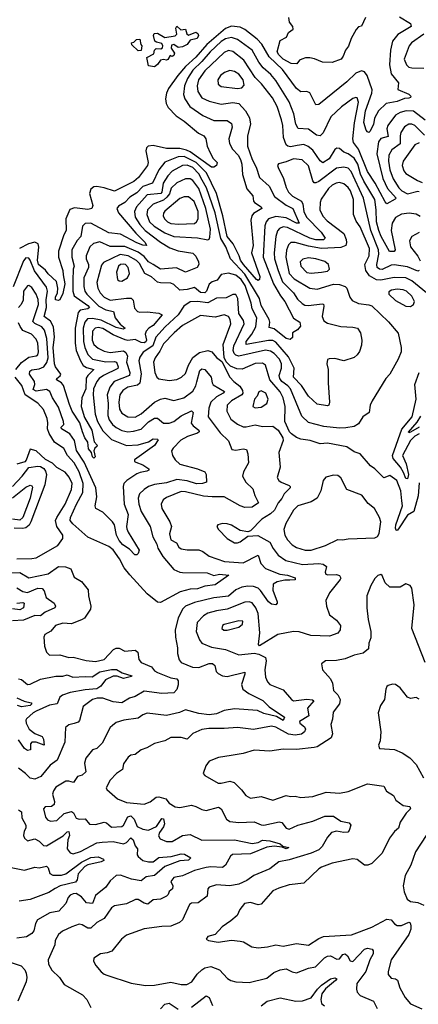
# Model space of a CAD drawing. Extents: x 1843161 to 1959474, y 907081 to 1016326.
# Tile 233 of 256: x 1870593 to 1873288, y 988894 to 995551. Entities that reach past the tile are written whole.
import ezdxf

# ---------------------------------------------------------------- set-up
doc = ezdxf.new("R2010")
doc.units = 0

msp = doc.modelspace()

# ---------------------------------------------------------------- linework, layer by layer
at = {"layer": '0CON20XD'}
for points in [[(1873160.2, 995570.2), (1873235.5, 995525), (1873239.1, 995505), (1873149.6, 995450.4), (1873114.1, 995405.9), (1873100, 995345), (1873094.3, 995245), (1873104.2, 995185), (1873154.5, 995124.5), (1873150, 995080), (1873225, 995047.3), (1873238.4, 995035), (1873235.4, 995025), (1873225, 995021), (1873195, 995017.3), (1873145, 994997.7), (1873070.8, 994985), (1873019.3, 994935), (1872992.8, 994885), (1872986.6, 994843.4), (1872961.4, 994795), (1872955, 994788.6), (1872945, 994791.9), (1872935.5, 994805), (1872921, 994855), (1872931.4, 994935), (1872973.9, 995055), (1872975.9, 995075.9), (1872943.4, 995175), (1872925, 995199.1), (1872905, 995206.3), (1872865, 995189.8), (1872805, 995132.1), (1872615, 994977.1), (1872595, 994975.8), (1872555, 995056.9), (1872535, 995066.7), (1872495, 995064.4), (1872465, 995086.5), (1872369.8, 995215), (1872279.3, 995299.3), (1872231.5, 995385), (1872198.6, 995418.6), (1872116, 995486), (1872085, 995500.5), (1872025, 995508.3), (1871985, 995491.2), (1871857.6, 995382.4), (1871785, 995298), (1871715, 995235.2), (1871661.5, 995175), (1871600.5, 995085), (1871585.8, 995055), (1871579.3, 995015), (1871582.9, 994985), (1871596.4, 994956.4), (1871650.7, 994900.7), (1871705, 994864.1), (1871803.1, 994783.1), (1871838.6, 994765), (1871851.1, 994745), (1871861.4, 994695), (1871881, 994651), (1871902.3, 994612.3), (1871927.9, 994585), (1871923.8, 994565), (1871905, 994553.9), (1871890, 994555), (1871745, 994656.9), (1871720.1, 994670.1), (1871675, 994680.3), (1871585, 994679.3), (1871495, 994699.5), (1871463.1, 994696.9), (1871450.3, 994685), (1871446.7, 994665), (1871461.8, 994585), (1871457.3, 994565), (1871396.5, 994485), (1871365, 994457.6), (1871235, 994391.7), (1871165, 994414.8), (1871115, 994424.3), (1871095, 994420.3), (1871075, 994404.4), (1871065.3, 994375), (1871086.9, 994295), (1871080, 994275), (1871055, 994267.8), (1870965, 994279.1), (1870932.4, 994267.6), (1870905.2, 994205), (1870907.3, 994125), (1870892.4, 994097.6), (1870856.2, 993985), (1870855.3, 993945), (1870885.6, 993855), (1870887.1, 993827.1), (1870898, 993765), (1870885, 993698.8), (1870865, 993658.1), (1870852.5, 993652.5), (1870836, 993656), (1870835.7, 993675), (1870849.2, 993705), (1870852, 993735), (1870841.2, 993781.2), (1870785, 993833.1), (1870767.5, 993857.5), (1870721.4, 993895), (1870713.8, 993925), (1870722.6, 994012.6), (1870718.8, 994035), (1870695, 994045.9), (1870653.3, 994036.7), (1870591, 994005)], [(1872932.5, 995565), (1872905, 995507.5), (1872885, 995502.5), (1872867.5, 995485), (1872833.8, 995425), (1872817, 995373), (1872796.2, 995345), (1872781.2, 995305), (1872766.7, 995285), (1872705, 995262.9), (1872640, 995265), (1872587.3, 995287.3), (1872555, 995294), (1872525, 995293.8), (1872500, 995285), (1872485, 995276.7), (1872466.8, 995253.2), (1872428, 995255), (1872374.4, 995285), (1872345, 995312.9), (1872334.4, 995335), (1872355, 995410), (1872396.4, 995433.6), (1872410, 995465), (1872441.7, 995488.3), (1872440, 995505), (1872417.5, 995535), (1872412.5, 995565)], [(1871505, 995232.5), (1871465, 995240), (1871452.5, 995295), (1871499.3, 995320.7), (1871504, 995346), (1871515, 995357.5), (1871546.7, 995353.3), (1871559.5, 995360.5), (1871562, 995375), (1871555, 995391.2), (1871518.3, 995398.3), (1871507, 995407), (1871497.5, 995445), (1871501.7, 995458.3), (1871525, 995460), (1871575, 995430), (1871645, 995441.2), (1871656.1, 995453.9), (1871650, 995495), (1871655, 995507.5), (1871683.6, 995483.6), (1871715, 995487.5), (1871722.5, 995455), (1871735, 995447.5), (1871783.6, 995466.4), (1871798.8, 995458.8), (1871802.5, 995445), (1871792.5, 995425), (1871745, 995412.5), (1871725, 995382.5), (1871695, 995366.7), (1871665, 995362.5), (1871635, 995382.5), (1871620.7, 995379.3), (1871618.3, 995358.3), (1871640, 995325), (1871635, 995310), (1871625, 995303.3), (1871611.7, 995308.3), (1871595, 995282.5), (1871585, 995277.5), (1871565, 995282.5), (1871545, 995277.5), (1871525, 995247.5), (1871505, 995232.5)], [(1873325, 995452.6), (1873242.9, 995395), (1873227.5, 995375), (1873194, 995285), (1873209.6, 995245), (1873225, 995231.1), (1873245, 995225.3), (1873325, 995224)], [(1873335, 994872.3), (1873255, 994932.7), (1873205.3, 994935.3), (1873166.6, 994923.4), (1873134.2, 994905), (1873082.6, 994835), (1873076.2, 994813.8), (1873085, 994761.5), (1873035, 994746.8), (1873018.4, 994725), (1873008.8, 994645), (1873048.3, 994478.3), (1873080.8, 994410.8), (1873139.1, 994345), (1873132.4, 994337.6), (1873075, 994306.9), (1873065, 994318.6), (1872996.6, 994446.6), (1872945, 994524.2), (1872885.2, 994675.2), (1872851.4, 994721.4), (1872846.6, 994745), (1872857.2, 994852.8), (1872883.8, 994993.8), (1872875, 995022.5), (1872865, 995025.7), (1872845, 995018.9), (1872768.7, 994961.3), (1872698.1, 994895), (1872644.5, 994785.5), (1872625, 994765.4), (1872600.5, 994770.5), (1872545, 994811.8), (1872476, 994815), (1872459.3, 994845), (1872446.8, 994915), (1872416.4, 994995), (1872325, 995140), (1872291.1, 995181.1), (1872238.6, 995225), (1872209.3, 995265), (1872165.8, 995345.8), (1872065, 995418.3), (1872025, 995430.3), (1871985, 995422.3), (1871955, 995404.5), (1871881.6, 995335), (1871825, 995268.1), (1871765, 995209.6), (1871727.2, 995152.8), (1871707.3, 995105), (1871701.2, 995045), (1871709.4, 995015), (1871743.2, 994965), (1871832.4, 994902.4), (1871905, 994868.6), (1871995, 994870.4), (1872025, 994849.2), (1872029.1, 994825), (1872007.3, 994745), (1872011.2, 994715), (1872032.3, 994675), (1872069.5, 994635), (1872085.5, 994605), (1872094.8, 994575), (1872099, 994505), (1872128.1, 994408.1), (1872170.3, 994360.3), (1872173.8, 994325), (1872180, 994315), (1872225.7, 994285), (1872230, 994275), (1872175, 994240.4), (1872163.2, 994225), (1872156.7, 994195), (1872173, 994025), (1872160.4, 993975), (1872216.3, 993815), (1872215, 993794.3), (1872205, 993788.8), (1872195, 993794), (1872106.4, 993895), (1872086.5, 993925), (1872077.6, 993955), (1872037.4, 994035), (1871995, 994085.8), (1871966.2, 994225), (1871925, 994375.3), (1871855.5, 994515), (1871786.6, 994585), (1871705, 994626.3), (1871665.1, 994624.9), (1871575, 994587.3), (1871534.3, 994535.7), (1871491.2, 994445), (1871426.9, 994423.1), (1871385, 994380), (1871338.3, 994351.7), (1871304.5, 994315.5), (1871260.3, 994289.7), (1871251.1, 994275), (1871261.6, 994245), (1871378.3, 994108.3), (1871442.2, 994045), (1871450, 994025), (1871425, 994026.2), (1871385, 994042.3), (1871275, 994100.4), (1871195, 994109.3), (1871075, 994174.8), (1871036, 994174), (1871018.8, 994155), (1871006.2, 994085), (1870981.2, 994058.8), (1870946.1, 993995), (1870945.6, 993945), (1870961.2, 993885), (1870954.4, 993865), (1870952.2, 993787.8), (1870952, 993715), (1870961.6, 993685), (1871055, 993618), (1871065.2, 993605), (1871054.8, 993595.2), (1871003.2, 993586.8), (1870988.4, 993571.6), (1870967.6, 993465), (1870968.2, 993365), (1870975.5, 993315), (1871003.9, 993243.9), (1871023.4, 993213.4), (1871045, 993199.6), (1871094.3, 993185), (1871053.6, 993146.4), (1871043.1, 993126.9), (1871040.5, 993055), (1871013.5, 992995), (1871008.9, 992935), (1871032.4, 992862.4), (1871081.8, 992775), (1871097.8, 992697.8), (1871116.9, 992675), (1871115.8, 992665), (1871102, 992655), (1871093.8, 992635), (1871104.3, 992595), (1871095, 992586.9), (1871084.7, 992595), (1871078, 992625), (1871059.2, 992649.2), (1871054.5, 992695), (1871033.3, 992725), (1871018.5, 992765), (1871000.3, 992825), (1870948.5, 992905), (1870929.1, 992949.1), (1870888.8, 993078.8), (1870875.2, 993095.2), (1870843.1, 993115), (1870844.3, 993125), (1870867.7, 993142.3), (1870870.4, 993155), (1870835.8, 993205), (1870829.2, 993225), (1870819.7, 993335), (1870829.1, 993405), (1870821.4, 993475), (1870802, 993512), (1870759.8, 993545), (1870774.9, 993605.1), (1870772, 993658), (1870781.3, 993715), (1870773.7, 993743.7), (1870693.1, 993853.1), (1870664.7, 993925), (1870655, 993938.2), (1870635, 993941.1), (1870618.8, 993921.2), (1870549.1, 993745)], [(1871395, 995340), (1871351.7, 995381.7), (1871350, 995395), (1871365, 995400), (1871383, 995417), (1871405, 995420), (1871413, 995383), (1871420, 995375), (1871415, 995342.5), (1871395, 995340)], [(1873300.1, 994220.1), (1873275, 994236.1), (1873227, 994243), (1873175, 994236.1), (1873135, 994212.7), (1873112.3, 994175), (1873105.7, 994125), (1873131.2, 993995), (1873125, 993983.8), (1873094.4, 993984.4), (1873036.8, 994085), (1873021.2, 994125), (1873006.8, 994185), (1873004.5, 994265), (1872994.1, 994335), (1872919.6, 994459.6), (1872897.7, 994507.7), (1872879, 994575), (1872855, 994615.2), (1872815, 994644.3), (1872785, 994656), (1872755, 994680.6), (1872736.8, 994683.2), (1872725, 994674.3), (1872685, 994609.4), (1872643.4, 994583.4), (1872625.8, 994595.8), (1872575, 994669.1), (1872544.8, 994694.8), (1872515, 994707.4), (1872469, 994701), (1872425, 994690.8), (1872407.3, 994695), (1872395, 994706), (1872376.9, 994755), (1872372.6, 994835), (1872363.7, 994873.7), (1872333.8, 994965), (1872302.8, 995022.8), (1872227.7, 995117.7), (1872185, 995159.4), (1872108.6, 995278.6), (1872035, 995335.3), (1872005, 995341.9), (1871975, 995330), (1871845.2, 995205), (1871802.1, 995145), (1871793, 995105), (1871798.6, 995065), (1871823.8, 995023.8), (1871875, 995001.1), (1871955, 994980.9), (1872035, 994991.3), (1872075, 994984.7), (1872119.4, 994935), (1872146.8, 994886.8), (1872154.7, 994845), (1872133.1, 994765), (1872133.2, 994695), (1872165.8, 994605), (1872191.8, 994555), (1872213.9, 994483.9), (1872279.2, 994425), (1872316.7, 994355), (1872395, 994297.3), (1872439.1, 994275), (1872482, 994175), (1872465, 994175.4), (1872395, 994212.3), (1872325, 994220.5), (1872275.2, 994204.8), (1872260.3, 994185), (1872251.5, 994158.5), (1872238.7, 993945), (1872310, 993765), (1872356, 993685), (1872385.8, 993645), (1872443.7, 993533.7), (1872487, 993507), (1872490.9, 993479.1), (1872471.2, 993455), (1872438.8, 993435), (1872437.5, 993402.5), (1872422.2, 993387.8), (1872395, 993395.4), (1872315, 993460), (1872280.7, 993470.7), (1872284.7, 993505), (1872280, 993525), (1872225, 993618.5), (1872215.1, 993665), (1872115, 993830.8), (1872018, 993935), (1871988.1, 994015), (1871952.3, 994072.3), (1871915, 994245.5), (1871856.7, 994415), (1871827.2, 994467.2), (1871805, 994509.2), (1871765, 994550.7), (1871725, 994568), (1871695, 994566.3), (1871625, 994526), (1871595, 994495.9), (1871562.9, 994445), (1871554, 994386), (1871546.6, 994375), (1871455, 994366), (1871382.6, 994285), (1871369.6, 994255), (1871373.2, 994215), (1871405.3, 994165.3), (1871441.7, 994125), (1871545, 994048), (1871609, 994009), (1871665, 993988), (1871765, 993972.3), (1871785, 993951.9), (1871802.9, 993915), (1871804.4, 993895), (1871793.7, 993876.3), (1871715, 993844.6), (1871654.4, 993874.4), (1871545, 993863.9), (1871496.9, 993896.9), (1871465, 993914.4), (1871435, 993949.5), (1871395, 993979.6), (1871305, 994017.6), (1871205, 994017.4), (1871135, 994050.3), (1871092.6, 994037.4), (1871066.8, 994015), (1871043.1, 993955), (1871043.7, 993935), (1871059.1, 993895), (1871058.5, 993875), (1871026.1, 993805), (1871026.5, 993746.5), (1871034.8, 993715), (1871046.8, 993695), (1871128, 993615), (1871175, 993588.4), (1871227.7, 993577.7), (1871239.7, 993535), (1871272.3, 993492.3), (1871307.5, 993465), (1871292.2, 993457.8), (1871245, 993469), (1871145, 993519.8), (1871085, 993531.2), (1871052.2, 993527.8), (1871032.9, 993507.1), (1871022, 993465), (1871024.3, 993375), (1871032.8, 993335), (1871055, 993287.2), (1871085, 993256.2), (1871175, 993238.8), (1871235, 993240.7), (1871246.8, 993235), (1871259.8, 993205), (1871256.8, 993193.2), (1871158.9, 993145), (1871131.6, 993125), (1871114.7, 993105), (1871092.9, 993055), (1871089.5, 993015), (1871103.5, 992885), (1871119.8, 992835), (1871155, 992771.8), (1871213.4, 992713.4), (1871315, 992671.2), (1871393.4, 992676.6), (1871465, 992696), (1871495, 992716.5), (1871525.3, 992715.3), (1871529.7, 992709.7), (1871505, 992671.6), (1871370.5, 992575), (1871370, 992565), (1871378.7, 992558.7), (1871425, 992541.2), (1871466.2, 992515), (1871466.7, 992505), (1871452.3, 992497.7), (1871408.7, 992488.7), (1871385, 992480.7), (1871317.8, 992435), (1871298.2, 992415), (1871292.3, 992395), (1871299.3, 992275), (1871326, 992205), (1871315.3, 992125.3), (1871318.4, 992108.4), (1871325.7, 992085), (1871401.8, 991965), (1871395, 991941.6), (1871385, 991932.6), (1871372.3, 991932.3), (1871335, 991971.6), (1871290.3, 992000.3), (1871265, 992030), (1871248.9, 992065), (1871233.7, 992135), (1871220.3, 992155), (1871155, 992220.9), (1871107.2, 992247.2), (1871103.5, 992265), (1871113.9, 992326.1), (1871107.8, 992385), (1871030.1, 992560.1), (1870977.4, 992637.4), (1870963, 992705), (1870932, 992752)], [(1872065, 995086.2), (1872095, 995090.5), (1872111.8, 995108.2), (1872105.2, 995145), (1872075, 995184), (1872045, 995202), (1872015, 995206.8), (1871978.6, 995195), (1871951.8, 995175), (1871933.6, 995145), (1871935, 995116.2), (1871955, 995100), (1872065, 995086.2)], [(1873331.2, 994771.2), (1873265, 994836.8), (1873245, 994845.3), (1873225, 994844.7), (1873195, 994826.2), (1873171.1, 994788.9), (1873164.8, 994765.2), (1873165, 994711.5), (1873109.8, 994670.2), (1873090, 994635), (1873086, 994594), (1873096.6, 994535), (1873119.6, 994475), (1873157.3, 994415), (1873176, 994395), (1873215, 994373.1), (1873285, 994391.9), (1873295, 994389.7)], [(1873295, 994719.1), (1873265.7, 994704.3), (1873186.9, 994595), (1873180.3, 994565), (1873189.9, 994529.9), (1873205, 994512.2), (1873284.1, 994464.1), (1873315, 994450.7)], [(1873294.6, 993855.4), (1873285, 993851.8), (1873215, 993880.6), (1873125, 993894.8), (1873105, 993892.3), (1873045, 993862.7), (1873025, 993863.8), (1873010.3, 993875), (1873007.1, 993895), (1873021.1, 993965), (1873018.6, 993995), (1872966.4, 994125), (1872917.1, 994345), (1872835, 994523.8), (1872815, 994547.1), (1872785, 994554.7), (1872735, 994546.2), (1872615, 994457.4), (1872595, 994448.4), (1872585, 994448.9), (1872575, 994460.6), (1872545, 994562.5), (1872504.1, 994604.1), (1872445, 994611.2), (1872395, 994590), (1872342.9, 994577.1), (1872336.2, 994565), (1872341.1, 994551.1), (1872378, 994478), (1872395, 994415.8), (1872410.3, 994385), (1872438.1, 994358.1), (1872497.9, 994325), (1872507.9, 994305), (1872514.8, 994255), (1872533.1, 994215), (1872630.7, 994115), (1872658.5, 994075), (1872646.7, 994063.3), (1872595, 994062.9), (1872554, 994074), (1872405, 994146.7), (1872375, 994150), (1872349.9, 994140.1), (1872336.2, 994123.8), (1872324.2, 994085.8), (1872313.3, 993975), (1872316, 993935), (1872340.5, 993855), (1872369.7, 993779.7), (1872445, 993705.3), (1872472.4, 993662.4), (1872502.3, 993632.3), (1872522, 993622), (1872545, 993619.3), (1872639.4, 993630.6), (1872646.7, 993626.7), (1872649.6, 993615), (1872638.2, 993545), (1872649.4, 993515), (1872675, 993499.6), (1872765, 993477.7), (1872845, 993473.1), (1872876.7, 993465), (1872898.6, 993435), (1872905.8, 993385), (1872905, 993350), (1872891.7, 993308.3), (1872876.2, 993285), (1872855, 993268), (1872785, 993244.5), (1872725, 993259.6), (1872685, 993259.2), (1872675, 993253.3), (1872670.4, 993225), (1872680, 993185), (1872679.1, 993095), (1872688.1, 992965), (1872683.8, 992945), (1872675, 992940.6), (1872605, 992950.5), (1872546.4, 993005), (1872498.3, 993078.3), (1872444.7, 993135), (1872449.8, 993195), (1872410.5, 993270.5), (1872325, 993371.7), (1872305, 993382), (1872275, 993381.8), (1872123.9, 993355), (1872125.3, 993375), (1872164, 993426), (1872191, 993475), (1872196, 993535), (1872165, 993595.6), (1872159.5, 993635), (1872117.2, 993755), (1872089.7, 993795), (1872055, 993824.8), (1872005, 993837.3), (1871955, 993828.2), (1871929.1, 993790.9), (1871895, 993778.1), (1871875, 993762.5), (1871856.7, 993715), (1871844.3, 993705), (1871815, 993706.1), (1871775, 993739.7), (1871725, 993725.8), (1871675, 993722.6), (1871635, 993759.6), (1871615, 993770.4), (1871545, 993771.2), (1871525, 993776.8), (1871485, 993813.5), (1871440.3, 993835), (1871403, 993903), (1871384, 993924), (1871326.9, 993955), (1871273.1, 993963.1), (1871161, 993909), (1871147.5, 993892.5), (1871115.7, 993775), (1871121.2, 993735), (1871136.8, 993705), (1871165, 993674.7), (1871205, 993655.3), (1871315, 993669.3), (1871348, 993668), (1871360.4, 993655), (1871370.5, 993600.5), (1871388.8, 993578.8), (1871405, 993572.7), (1871455, 993576.5), (1871535, 993566.2), (1871557.7, 993555), (1871496, 993484), (1871465.5, 993464.5), (1871448.1, 993445), (1871441.1, 993425), (1871451.2, 993385), (1871447, 993373), (1871435, 993367.2), (1871415, 993369.5), (1871375, 993389.2), (1871325, 993382.3), (1871306.5, 993386.5), (1871225, 993419.7), (1871155, 993463.5), (1871125, 993468.9), (1871104.5, 993465), (1871085, 993444.2), (1871083.3, 993385), (1871094.9, 993354.9), (1871125, 993329.8), (1871165, 993309.6), (1871205, 993300.2), (1871295, 993311.2), (1871310.7, 993300.7), (1871321.6, 993275), (1871315.6, 993235), (1871338.8, 993165), (1871335.3, 993145), (1871232, 993105), (1871203.6, 993066.4), (1871184.5, 993015.5), (1871190.5, 992955), (1871189.2, 992875), (1871198.6, 992845), (1871221.6, 992815), (1871245, 992794.7), (1871285, 992773.3), (1871324.7, 992765.3), (1871362.1, 992767.9), (1871415, 992783.6), (1871465, 992833.2), (1871505, 992857.7), (1871525, 992857.8), (1871565, 992823.9), (1871603.3, 992823.3), (1871635, 992835.3), (1871685, 992871.8), (1871755.6, 992905.6), (1871766.2, 992895), (1871753.6, 992823.6), (1871766.6, 992805), (1871803.5, 992775), (1871806.7, 992765), (1871795.6, 992754.4), (1871727.3, 992732.7), (1871682.6, 992707.4), (1871630.4, 992655), (1871620, 992635), (1871626.9, 992605), (1871645.3, 992575), (1871675, 992546.2), (1871795.3, 992515.3), (1871846, 992495), (1871853.1, 992475), (1871855.8, 992425), (1871830, 992415), (1871787.9, 992412.1), (1871725, 992432.8), (1871655, 992442), (1871585, 992420), (1871505, 992408.9), (1871465, 992395.8), (1871434.4, 992375.6), (1871404.4, 992345), (1871394.7, 992315), (1871397.9, 992275), (1871413.6, 992225), (1871475.4, 992125), (1871493.8, 992055), (1871520.3, 992005), (1871527.9, 991977.9), (1871561.3, 991921.3), (1871635, 991834), (1871675, 991815.9), (1871693.7, 991813.7), (1871862, 991812), (1871905, 991793.2), (1871945, 991801.2), (1872006.7, 991795), (1871915, 991729.6), (1871845, 991720), (1871795, 991701.8), (1871745, 991700.7), (1871678.2, 991681.8), (1871545, 991610.8), (1871525, 991612.5), (1871455, 991669.5), (1871337.2, 991797.2), (1871298.9, 991845), (1871269.2, 991905), (1871225, 991966.4), (1871195, 991988.9), (1871055, 992051.9), (1870952.2, 992142.2), (1870935.3, 992165)], [(1871865, 994062.2), (1871875, 994067.5), (1871879.8, 994080.2), (1871883.4, 994135), (1871851.3, 994275), (1871805, 994410.3), (1871765, 994464), (1871745, 994476), (1871715, 994475.9), (1871655, 994447.6), (1871617.1, 994412.9), (1871606.2, 994373.8), (1871589.3, 994350.7), (1871565, 994331.7), (1871495.4, 994304.6), (1871457.7, 994265), (1871451.9, 994235), (1871471.2, 994185), (1871501.8, 994155), (1871575, 994109), (1871635, 994086), (1871795, 994075.2), (1871865, 994062.2)], [(1873345, 993704.1), (1873245.6, 993785.6), (1873205, 993806), (1873125, 993808.9), (1873035, 993789.1), (1873005, 993792.6), (1872959.4, 993819.4), (1872932.8, 993855), (1872926.5, 993895), (1872956, 993955), (1872957.8, 994005), (1872895, 994150), (1872869.3, 994189.3), (1872850.4, 994235), (1872851, 994335), (1872830.2, 994395), (1872815, 994417.6), (1872785, 994440.3), (1872755, 994449.7), (1872733, 994447), (1872706.6, 994433.4), (1872681.1, 994408.9), (1872631.7, 994338.3), (1872624.2, 994315), (1872623.5, 994265), (1872642.5, 994222.5), (1872671.3, 994191.3), (1872784, 994105), (1872800.5, 994065), (1872803.5, 994045), (1872798.2, 994025), (1872765, 994010), (1872635, 994003.3), (1872545, 994019), (1872455, 994045.7), (1872426.4, 994043.6), (1872410.6, 994029.4), (1872397, 993993), (1872391.7, 993945), (1872415, 993834.6), (1872448.3, 993798.3), (1872554.2, 993735), (1872605, 993730.2), (1872715, 993762.6), (1872755, 993761.4), (1872795, 993746.7), (1872805.3, 993735), (1872826.1, 993675), (1872842.3, 993652.3), (1872885, 993632.2), (1872953.6, 993623.6), (1872975, 993615.4), (1873087.4, 993507.4), (1873151.5, 993431.5), (1873173.3, 993335), (1873171.9, 993305), (1873153.1, 993255), (1873095.7, 993155), (1873070, 993125), (1872976, 992975), (1872964, 992945), (1872955.8, 992895), (1872912.5, 992865), (1872885, 992817.5), (1872855, 992800), (1872798, 992792), (1872755, 992789.2), (1872650.7, 992800.7), (1872545, 992828.3), (1872500.3, 992870.3), (1872423.6, 993055), (1872406.3, 993075), (1872364.8, 993105), (1872351.1, 993125), (1872348, 993145), (1872363.9, 993195), (1872363.3, 993225), (1872349.8, 993255), (1872315, 993295.2), (1872289.6, 993309.6), (1872255, 993315.8), (1872075, 993275.6), (1872055, 993283), (1872044.5, 993294.5), (1872037, 993315), (1872041.3, 993345), (1872110.7, 993495), (1872107.3, 993517.3), (1872075.2, 993565), (1872069.2, 993665), (1872055, 993694.2), (1872035, 993692.9), (1871989.2, 993670.8), (1871925, 993667.2), (1871865, 993636), (1871795.8, 993645.8), (1871745, 993642.9), (1871703.3, 993615), (1871664.7, 993555), (1871577.3, 993475), (1871514.7, 993405.3), (1871493, 993345), (1871427.9, 993302.1), (1871405, 993268.5), (1871398.9, 993245), (1871414.1, 993155.9), (1871405.7, 993094.3), (1871390.4, 993079.6), (1871324.5, 993065.5), (1871290.7, 993045), (1871270, 993015), (1871262.8, 992965), (1871268.1, 992918.1), (1871285, 992891.8), (1871325, 992866.7), (1871375, 992864.7), (1871415, 992886.5), (1871504.6, 992965.4), (1871544.3, 992985.7), (1871575, 992992), (1871635, 992976.2), (1871702.9, 992995), (1871765, 993039.7), (1871784.8, 993075), (1871791.9, 993101.9)], [(1871667.9, 994167.9), (1871775, 994173.6), (1871789.7, 994185), (1871800.2, 994205), (1871800.3, 994255), (1871772.3, 994322.3), (1871735, 994353.3), (1871705, 994354.6), (1871675, 994341.8), (1871574.2, 994255.8), (1871565, 994242), (1871562.8, 994225), (1871572.3, 994205), (1871591.8, 994185), (1871615, 994173.2), (1871667.9, 994167.9)], [(1873295, 994113.1), (1873244.2, 994085.8), (1873228.9, 994055), (1873235.2, 994015), (1873285, 993953.3), (1873301, 993921)], [(1872565, 993837.5), (1872635, 993844.6), (1872675, 993851.8), (1872688.5, 993865), (1872680.8, 993895), (1872656.1, 993916.1), (1872596, 993935), (1872545, 993941.6), (1872508.2, 993931.8), (1872490.8, 993915), (1872494.6, 993885), (1872535, 993842.5), (1872565, 993837.5)], [(1871285, 993783.5), (1871322.5, 993805), (1871336.1, 993835), (1871326.8, 993875), (1871308.2, 993895), (1871295, 993899.3), (1871275, 993896.8), (1871261.8, 993885), (1871247.9, 993845), (1871254.6, 993794.6), (1871265, 993785.7), (1871285, 993783.5)], [(1870932, 992752), (1870876.1, 992785), (1870873.9, 992795), (1870890.8, 992815), (1870890.2, 992835), (1870855, 992932.2), (1870815.3, 992995), (1870797.4, 993037.4), (1870775, 993051.8), (1870705, 993039.8), (1870685, 993050.8), (1870695.2, 993085), (1870694.4, 993104.4), (1870660.3, 993155), (1870662, 993175), (1870675, 993182.8), (1870725, 993189.5), (1870755.8, 993204.2), (1870777.1, 993232.9), (1870785.6, 993265), (1870776.9, 993395), (1870760.9, 993450.9), (1870743.4, 993475), (1870695, 993496.1), (1870681.1, 993511.1), (1870721.5, 993625), (1870719.1, 993659.1), (1870705.3, 993695), (1870675, 993740.9), (1870655, 993752.9), (1870645, 993750.9), (1870619.7, 993715), (1870616.3, 993655), (1870602.5, 993625), (1870584.7, 993605)], [(1873235, 993612.9), (1873256.9, 993625), (1873263.8, 993645), (1873245, 993680.9), (1873209.5, 993715), (1873185, 993725.2), (1873145, 993728.8), (1873107.6, 993722.4), (1873088.8, 993711.2), (1873089.1, 993695), (1873135, 993652.7), (1873205, 993613.2), (1873235, 993612.9)], [(1873295, 992420), (1873288.3, 992331.7), (1873257.7, 992225), (1873215, 992200.9), (1873155, 992109.1), (1873145, 992096.4), (1873138.9, 992098.9), (1873133.9, 992113.9), (1873136.7, 992135), (1873182.2, 992265), (1873176.9, 992296.9), (1873169.6, 992365), (1873143.5, 992435), (1873095, 992470), (1873055, 992454.2), (1872995.3, 992515.3), (1872965, 992535.7), (1872895, 992615.6), (1872855, 992629.6), (1872805, 992662.3), (1872675, 992688.2), (1872625, 992683.3), (1872556.9, 992706.9), (1872493.9, 992713.9), (1872465.5, 992725.5), (1872430.6, 992750.6), (1872418.1, 992765), (1872386.8, 992835), (1872388.9, 992935), (1872374, 992995), (1872354.3, 993035), (1872284.8, 993115), (1872254.5, 993215), (1872235, 993229.1), (1872185, 993226.2), (1872097.9, 993187.9), (1872061.1, 993191.1), (1872019.5, 993209.5), (1871988.8, 993238.8), (1871976, 993266), (1871969.7, 993355), (1872020, 993495), (1872016.6, 993525), (1872005, 993543.8), (1871975, 993555.3), (1871915, 993540.8), (1871815, 993550.4), (1871695, 993482.5), (1871637.3, 993435), (1871565, 993359.2), (1871540.9, 993309.1), (1871508.4, 993265), (1871499.1, 993235), (1871507.3, 993165), (1871521.1, 993135), (1871535, 993123.1), (1871605, 993111.2), (1871655, 993118.7), (1871686.6, 993133.4), (1871715, 993158.1), (1871735.4, 993214.6), (1871763.4, 993266.6), (1871808.3, 993301.7), (1871865, 993314.8), (1871892.7, 993305), (1871925, 993266), (1871960.6, 993240.6), (1872013.5, 993135), (1872040.4, 993105), (1872082.2, 993072.2), (1872100.5, 993045), (1872102.8, 993025), (1872096.4, 993013.6), (1872025.4, 992975), (1871996.8, 992945), (1871994.6, 992905), (1872020.6, 992850.6), (1872065, 992815.4), (1872105, 992799.3), (1872125, 992798.7), (1872185, 992812.9), (1872235, 992801.4), (1872305, 992801.8), (1872341.5, 992775), (1872373.3, 992725), (1872374.4, 992705), (1872346.5, 992625), (1872355.5, 992525), (1872334.2, 992455), (1872345.6, 992435.6), (1872361.2, 992425), (1872415, 992402.5), (1872422.5, 992395), (1872422.2, 992385), (1872382.6, 992345), (1872366.4, 992313.6), (1872341.2, 992285), (1872315.7, 992234.3), (1872289.6, 992210.4), (1872230.5, 992175), (1872155, 992096.2), (1872135, 992088), (1872085, 992097.8), (1872025, 992133.3), (1871995, 992143.1), (1871965, 992144.3), (1871932.5, 992135), (1871926.7, 992125), (1871938, 992105), (1871995, 992043.1), (1872045, 992014.5), (1872065, 992013.3), (1872085, 992021.4), (1872135, 992058.8), (1872203.2, 992063.2), (1872285, 992018.2), (1872306.2, 991975), (1872340.3, 991930.3), (1872392.9, 991895), (1872505, 991866.7), (1872615, 991875.2), (1872645, 991870.6), (1872667.8, 991855), (1872658.1, 991815), (1872663.1, 991803.1), (1872676.5, 991796.5), (1872735, 991800), (1872755, 991792.2), (1872763.8, 991775), (1872760.9, 991765), (1872687.1, 991675), (1872663.3, 991625), (1872667.8, 991585), (1872687.2, 991527.2), (1872735, 991491.4), (1872762.5, 991455), (1872760.8, 991425), (1872745, 991404), (1872687.3, 991382.7), (1872562.6, 991387.4), (1872481.9, 991411.9), (1872445, 991414.1), (1872338.8, 991395), (1872215, 991317.5), (1872207, 991327), (1872216.9, 991405), (1872206.5, 991536.5), (1872190.2, 991575), (1872165, 991608), (1872145, 991615.3), (1872115, 991611.8), (1871995.7, 991565), (1871925, 991554.8), (1871865, 991537.7), (1871835, 991520), (1871794.1, 991475), (1871787.6, 991415), (1871808.3, 991358.3), (1871825, 991335.5), (1871889.1, 991309.1), (1871985, 991293.6), (1872075, 991257.1), (1872177.7, 991267.7), (1872210.9, 991260.9), (1872255, 991238.8), (1872260, 991215), (1872250.5, 991155), (1872256.2, 991105), (1872268.2, 991075), (1872285, 991056.5), (1872375, 991019.4), (1872430, 990955), (1872445, 990946.4), (1872535, 990956.1), (1872573, 990953), (1872582.5, 990945), (1872540, 990895), (1872549.1, 990845), (1872485.6, 990805), (1872488.1, 990795), (1872518.9, 990768.9), (1872525.4, 990755), (1872519.6, 990735), (1872498.7, 990721.3), (1872455, 990712.9), (1872410.2, 990720.2), (1872325, 990766.8), (1872295, 990774.7), (1872175, 990752.7), (1872065, 990764.7), (1871975, 990757.9), (1871871.7, 990758.3), (1871825, 990752.3), (1871765, 990725.4), (1871725, 990686.7), (1871685, 990696.9), (1871615, 990698.1), (1871575, 990674.4), (1871505, 990658.1), (1871452.3, 990627.7), (1871415, 990614.4), (1871375, 990583.6), (1871345, 990578.1), (1871325.8, 990565), (1871295, 990520), (1871289.5, 990480.5), (1871248, 990455), (1871205, 990408.8), (1871177, 990357), (1871183.3, 990345), (1871253.8, 990283.8), (1871315, 990257.1), (1871435, 990246.9), (1871475, 990263.1), (1871515, 990294.5), (1871534.5, 990295.5), (1871582.3, 990282.3), (1871605, 990254.3), (1871645, 990228.9), (1871675, 990224.5), (1871755, 990239.4), (1871785, 990231.9), (1871825, 990210), (1871855, 990204.6)], [(1870567.4, 993185), (1870605, 993233.1), (1870655, 993268.4), (1870705, 993278), (1870715, 993285.6), (1870720.2, 993305), (1870716.3, 993365), (1870705, 993390.8), (1870672.3, 993425), (1870615, 993448.9), (1870596.8, 993476.8), (1870585, 993500.6)], [(1871791.9, 993101.9), (1871810.5, 993179.5), (1871825, 993189.6), (1871845, 993186.9), (1871886.9, 993135), (1871894.3, 993095), (1871902.5, 993082.5), (1871977.4, 993037.4), (1871969.6, 993025), (1871925, 993000.6), (1871886.8, 992965), (1871871.8, 992925), (1871867.9, 992865), (1871948.6, 992758.6), (1872005, 992704.2), (1872026.7, 992645), (1872055, 992639.5), (1872105, 992650), (1872126, 992645), (1872135.7, 992615), (1872140, 992555), (1872106.5, 992495), (1872100.9, 992465), (1872121.5, 992425), (1872169.9, 992379.9), (1872183.6, 992335), (1872208.6, 992285), (1872165, 992255.4), (1872115, 992253.8), (1872085, 992263.2), (1871975.8, 992325), (1871895.3, 992325.3), (1871835, 992330), (1871715, 992358.8), (1871685, 992360.5), (1871585, 992319.7), (1871563.6, 992305), (1871549.6, 992275), (1871554.1, 992245), (1871609.2, 992155), (1871620.4, 992125), (1871607.3, 992075), (1871614.7, 992034.7), (1871653, 992013), (1871670, 991985), (1871685, 991973.8), (1871725, 991966.8), (1871805, 991967.1), (1871832.5, 991955), (1871874.3, 991924.3), (1871977.8, 991887.8), (1872105, 991878.2), (1872205, 991930), (1872223.3, 991875), (1872255, 991841.1), (1872352.8, 991802.8), (1872405, 991794.8), (1872455, 991776.6), (1872456.8, 991763.2), (1872420.7, 991760.7), (1872385, 991761), (1872335, 991750.8), (1872307.8, 991735), (1872305.7, 991695), (1872334.4, 991615), (1872334.2, 991605), (1872324.4, 991595.6), (1872295, 991600), (1872275, 991615.6), (1872222, 991692), (1872205, 991707.6), (1872175, 991718.9), (1872135, 991720.2), (1872095, 991713.8), (1872055, 991696.9), (1872005, 991653.9), (1871905, 991642.5), (1871775, 991610.5), (1871715, 991586), (1871693.8, 991565), (1871663.8, 991505), (1871644.5, 991425), (1871647.5, 991375), (1871661.4, 991305), (1871661.1, 991265), (1871671.7, 991221.7), (1871685, 991204), (1871762.6, 991172.6), (1871805, 991170.7), (1871875, 991197.7), (1871898, 991198), (1871913.8, 991185), (1871922.2, 991145), (1871935, 991129.6), (1871964.3, 991115), (1871995, 991110.2), (1872115, 991138.9), (1872115.7, 991125), (1872094.1, 991055), (1872101.9, 991025), (1872142.2, 990995), (1872238.2, 990948.2), (1872279.2, 990905), (1872384.4, 990835), (1872375, 990812.3), (1872329.6, 990839.6), (1872245, 990860.9), (1872200.2, 990880.2), (1872045, 990891.8), (1871975, 990880.4), (1871925, 990857.9), (1871875, 990850.9), (1871805, 990859.6), (1871715, 990884.6), (1871673.3, 990866.7), (1871585, 990845.7), (1871455, 990861.2), (1871425, 990850.4), (1871395, 990828.2), (1871296.7, 990815), (1871245, 990798.6), (1871220.3, 990779.7), (1871205.6, 990764.4), (1871151.2, 990658.8), (1871115.8, 990624.2), (1871085, 990614.3), (1871041.5, 990558.5), (1871030.9, 990525), (1871040.8, 990465), (1871015, 990442), (1870985, 990433.5), (1870956.1, 990393.9), (1870925, 990403.2), (1870905, 990401.5), (1870838.8, 990361.2), (1870822.4, 990337.6), (1870816.2, 990315), (1870829.1, 990265), (1870825.8, 990244.2), (1870808.2, 990231.8), (1870765, 990229.3), (1870753.6, 990216.4), (1870768, 990158), (1870781.7, 990141.7), (1870801.8, 990131.8), (1870845, 990135.4), (1870895, 990183.4), (1870942.8, 990197.2), (1870957.5, 990187.5), (1870975, 990152.1), (1870995, 990145.4), (1871035, 990146.9), (1871065, 990112.2), (1871105, 990109.3), (1871165, 990125.3), (1871180.6, 990120.6), (1871196.3, 990106.3), (1871215, 990091.8), (1871285, 990096.3), (1871296, 990105), (1871325, 990161.9), (1871345, 990168.7), (1871368.4, 990145), (1871386.8, 990095), (1871425, 990077.8), (1871465, 990071.6), (1871519.1, 990095), (1871555, 990150.4), (1871565, 990147.1), (1871573.5, 990115), (1871565.9, 990094.1), (1871537.7, 990055), (1871531.9, 990031.9), (1871543.3, 990013.3), (1871585, 989994.5), (1871625, 989994.5), (1871695, 990034.6), (1871745, 990041.5), (1871825, 990004.3), (1872045, 990005.9), (1872165, 989982), (1872205, 989987), (1872235, 990002.4), (1872285, 990000), (1872355, 989978.1), (1872372.9, 989962.9), (1872412.5, 989955), (1872394.9, 989944.9), (1872367.1, 989957.1), (1872315, 989963.7), (1872265, 989955.5), (1872155, 989911), (1872032.6, 989907.4), (1872018.5, 989895), (1871984.7, 989835.3), (1871965, 989819.6), (1871885, 989823.8), (1871855, 989819.1), (1871775, 989799.2), (1871695, 989761.4), (1871635, 989752), (1871615.2, 989725), (1871627.8, 989695), (1871626.9, 989675), (1871603.8, 989656.2), (1871596.9, 989635), (1871586, 989624), (1871544.6, 989605.4), (1871495, 989599.5), (1871459.3, 989570.7), (1871435, 989576.4), (1871395, 989601.5), (1871376.6, 989603.4), (1871315, 989572.9), (1871235, 989558.8), (1871214.5, 989545), (1871165, 989474.6), (1871114.2, 989445.8), (1871075, 989408.1), (1871055, 989409.5), (1871015, 989432.1), (1870995, 989436.2), (1870945, 989418.5), (1870882.4, 989387.6), (1870855.6, 989365), (1870832.5, 989325), (1870831.5, 989295), (1870786.7, 989195), (1870787.5, 989165), (1870810, 989125), (1870862.9, 989075), (1870895, 989027.5), (1871017.4, 988957.4), (1871047.8, 988925), (1871075, 988872)], [(1870935.3, 992165), (1870937.5, 992185), (1870976.7, 992275), (1871020.7, 992355), (1871023.4, 992415), (1870996.3, 992495), (1870962, 992555), (1870916.8, 992605), (1870891.8, 992651.8), (1870829.2, 992695), (1870793.3, 992753.3), (1870781.6, 992785), (1870784, 992825), (1870778.4, 992855), (1870753.4, 992915), (1870715, 992958.7), (1870630.6, 993015), (1870608.7, 993078.7), (1870563.5, 993135)], [(1873295, 992751.8), (1873265, 992734.2), (1873235.8, 992705), (1873182.6, 992605), (1873207.5, 992547.5), (1873223.3, 992475), (1873215, 992446.1), (1873205, 992448.9), (1873188.8, 992488.8), (1873167.4, 992525), (1873118.6, 992585), (1873113.8, 992605), (1873177.3, 992782.7), (1873246.6, 992865), (1873273.9, 992985), (1873264.4, 993085), (1873294.2, 993165.8)], [(1872185, 992927.5), (1872225, 992931.8), (1872265, 992957.1), (1872273.8, 992985), (1872257.3, 993025), (1872225, 993041.5), (1872210.6, 993035), (1872199.1, 993005), (1872180.9, 992985), (1872170, 992935), (1872185, 992927.5)], [(1873293.2, 992795), (1873235, 992761.5), (1873225, 992758), (1873222.7, 992762.7), (1873280.1, 992829.9), (1873305, 992869.7)], [(1870574.7, 991905.3), (1870675, 991906.9), (1870705, 991913.5), (1870851.1, 991995), (1870885.7, 992044.3), (1870885.7, 992065), (1870844.8, 992125), (1870835.9, 992165), (1870843.7, 992186.3), (1870901.6, 992275), (1870943.6, 992375), (1870947.6, 992415), (1870928.2, 992458.2), (1870900.8, 992490.8), (1870843.8, 992523.8), (1870815, 992552.2), (1870767.2, 992577.2), (1870705, 992636), (1870665, 992646.7), (1870637.9, 992572.1), (1870628.1, 992561.9), (1870574.7, 992545.3)], [(1870545, 992395.2), (1870609.6, 992465), (1870655, 992523.8), (1870715, 992533.3), (1870735, 992530.6), (1870756.6, 992516.6), (1870768.9, 992498.9), (1870774.3, 992475), (1870763.2, 992405), (1870668, 992155), (1870657, 992133), (1870635, 992115.2), (1870615, 992110.4), (1870555, 992113.4)], [(1872565, 991963.9), (1872662, 991995), (1872745, 992037.1), (1872775, 992033.1), (1872815, 992040.5), (1872995, 992048.6), (1873012.7, 992057.3), (1873023.4, 992076.6), (1873035.3, 992155), (1873026, 992186), (1872992.9, 992245), (1872949.5, 992279.5), (1872906.1, 992336.1), (1872805, 992375.6), (1872765, 992454), (1872745, 992469.4), (1872715, 992471.9), (1872662.6, 992457.4), (1872645.7, 992435), (1872630, 992365), (1872604.2, 992315), (1872565, 992291.8), (1872475, 992264.6), (1872443.9, 992235), (1872393.7, 992145), (1872380.3, 992105), (1872385.2, 992065.2), (1872405, 992033.5), (1872435, 991999.6), (1872465, 991982.6), (1872523.8, 991965), (1872565, 991963.9)], [(1870545, 992318.3), (1870635, 992391.4), (1870665, 992403.1), (1870675, 992400), (1870678.8, 992391.2), (1870663.8, 992315), (1870614.1, 992185), (1870595, 992167.3), (1870545, 992173.4)], [(1870525, 991812.2), (1870593.8, 991813.8), (1870655, 991778.2), (1870785, 991805.3), (1870855, 991853.2), (1870902.3, 991852.3), (1870938.5, 991838.5), (1870961.2, 991781.2), (1871011.7, 991751.7), (1871055.9, 991695.9), (1871058, 991655), (1871075.4, 991585.4), (1871072.7, 991565), (1871030.4, 991505), (1871015.2, 991494.8), (1870944.1, 991465.9), (1870885, 991470.9), (1870835.7, 991454.3), (1870803.9, 991416.1), (1870763.1, 991395), (1870757.5, 991375), (1870760, 991315), (1870774.6, 991274.6), (1870795.5, 991255.5), (1870865, 991256.1), (1870925, 991237.5), (1870955, 991241.8), (1871042.2, 991217.8), (1871105, 991212), (1871164, 991225), (1871228.3, 991291.7), (1871245, 991301.8), (1871265, 991300.8), (1871305, 991281.3), (1871375, 991287.3), (1871391.5, 991275), (1871400, 991225), (1871414.5, 991205), (1871483.6, 991175), (1871505, 991148.9), (1871525, 991136.3), (1871615, 991101.3), (1871655, 991093.6), (1871665, 991080.8), (1871664.8, 991054.8), (1871655, 991021.6), (1871635, 991000.7), (1871555, 990994.7), (1871435, 991011.1), (1871375, 990974.4), (1871335, 990964.4), (1871285, 990932.9), (1871225, 990938), (1871155, 990963.7), (1871116.6, 990963.4), (1871085.8, 990955), (1871023.1, 990906.9), (1870996.9, 990813.1), (1870987.7, 990802.3), (1870962.4, 990792.4), (1870925, 990782.5), (1870902.2, 990765), (1870897.5, 990665), (1870845.6, 990544.4), (1870798.7, 990511.3), (1870737.1, 990435), (1870695, 990416.4), (1870665, 990422.2), (1870633.6, 990455), (1870585, 990490.5)], [(1873335.2, 991205.2), (1873244.7, 991434.7), (1873260.5, 991595), (1873245, 991706.7), (1873233.3, 991725), (1873205, 991737.5), (1873165, 991713.8), (1873095, 991713.3), (1873065, 991743.3), (1873045, 991792.5), (1873035, 991800), (1873015, 991793.3), (1872995, 991772.5), (1872968, 991725), (1872941.2, 991655), (1872940, 991575), (1872950, 991495), (1872968.6, 991415), (1872967.7, 991372.3), (1872954.6, 991335.4), (1872952.7, 991297.3), (1872915, 991268.9), (1872855, 991255.3), (1872795, 991230), (1872735, 991218.6), (1872660, 991215), (1872633.8, 991195), (1872641.2, 991155), (1872695, 991093.8), (1872708.1, 991065), (1872715.4, 991015), (1872745.3, 990985.3), (1872760.7, 990955), (1872755.8, 990924.2), (1872711.8, 990868.2), (1872708.2, 990821.8), (1872697.5, 990785), (1872707.6, 990722.4), (1872698.9, 990695), (1872605, 990634), (1872585, 990630), (1872465, 990616.8), (1872375, 990617.9), (1872285, 990605.5), (1872177.6, 990612.4), (1872105, 990590), (1872023.6, 990576.4), (1871937.4, 990562.6), (1871875, 990537.1), (1871852, 990505), (1871833.8, 990455), (1871845, 990440), (1871935, 990390), (1871955, 990388.5), (1872015, 990402.1), (1872044, 990394), (1872093.7, 990343.7), (1872121.4, 990305), (1872155, 990286.5), (1872225, 990298.8), (1872305, 990274.5), (1872395, 990305.4), (1872425, 990299.6), (1872455, 990302.1), (1872495, 990292.1), (1872575, 990298.2), (1872665, 990328.5), (1872755, 990321.5), (1872815, 990333.3), (1872945, 990384.4), (1873055, 990369.2), (1873074, 990335), (1873121.4, 990305), (1873137, 990273), (1873185, 990238.9), (1873230.8, 990230.8), (1873235.4, 990215), (1873205.6, 990185), (1873166.5, 990125), (1873154.3, 990085), (1873127.2, 990062.8), (1873093.4, 990016.6), (1873044, 989915), (1872973.8, 989846.2), (1872946.1, 989833.9), (1872925, 989834.4), (1872875, 989872.5), (1872845, 989878.2), (1872705, 989847.8), (1872635, 989820.6), (1872615, 989808.8), (1872515, 989713.6), (1872415, 989702.2), (1872345, 989680), (1872305, 989660), (1872225, 989570.6), (1872205, 989567.1), (1872155, 989582.7), (1872114, 989575), (1872081.4, 989535), (1872064.2, 989495), (1872021.3, 989458.7), (1871963, 989417), (1871915, 989366), (1871865, 989351.2), (1871854.2, 989334.2), (1871870, 989325), (1871935, 989314.4), (1872025, 989326.8), (1872085, 989320), (1872106.2, 989315), (1872162.4, 989282.4), (1872205, 989274.4), (1872268.9, 989281.1), (1872325, 989295.7), (1872375, 989286.9), (1872465, 989304.5), (1872545, 989293.6), (1872615, 989338.9), (1872647.2, 989352.8), (1872836.9, 989363.1), (1872974.4, 989415), (1873075, 989468.2), (1873105.9, 989465.9), (1873126.9, 989436.9), (1873145, 989426.5), (1873175, 989427.3), (1873225, 989448.8), (1873233.8, 989443.8), (1873238.1, 989425), (1873237.3, 989402.7), (1873224, 989365), (1873105, 989194.2), (1873084.5, 989115), (1873085.7, 989095), (1873105, 989070), (1873135, 989066.2), (1873146.9, 989056.9), (1873162.5, 989005), (1873199.3, 988939.3), (1873235, 988897.5), (1873312, 988862)], [(1870575, 991708.9), (1870615.2, 991685.2), (1870645, 991678.5), (1870715, 991707.6), (1870745, 991705.8), (1870759.9, 991689.9), (1870773.3, 991645), (1870825.5, 991605), (1870835.8, 991585), (1870832, 991575), (1870765, 991544.7), (1870735, 991520.6), (1870695, 991523.6), (1870618.7, 991491.3), (1870544.4, 991485.6)], [(1870575, 991606.4), (1870615, 991610.8), (1870623.3, 991605), (1870619.2, 991575), (1870595, 991560.6), (1870545, 991567.3)], [(1871995, 991424.4), (1872075, 991444.4), (1872099.4, 991465), (1872102, 991485), (1872075, 991487.1), (1871975, 991461.4), (1871964.2, 991455), (1871960, 991435), (1871974.5, 991424.5), (1871995, 991424.4)], [(1870585, 991093.8), (1870605, 991090), (1870645.5, 991055.5), (1870665, 991058.9), (1870735, 991091.2), (1870837.3, 991112.7), (1870885, 991111.9), (1870915, 991121.2), (1870952.5, 991105), (1871035, 991111), (1871082.9, 991107.1), (1871135, 991141.1), (1871215, 991156.7), (1871246.8, 991156.8), (1871285.3, 991135.3), (1871352.5, 991115), (1871349.3, 991110.7), (1871295, 991096.5), (1871251.6, 991111.6), (1871225, 991113), (1871172.6, 991087.4), (1871142.2, 991045), (1871115, 991026.3), (1871035, 991021.1), (1870935, 991002.4), (1870882.5, 990985), (1870865, 990969.5), (1870845.8, 990924.2), (1870795, 990915.2), (1870705.5, 990875), (1870685.4, 990865), (1870639.4, 990825), (1870633.8, 990815), (1870636.1, 990795), (1870657.8, 990755), (1870695, 990724.4), (1870745, 990704.3), (1870755.3, 990685.3), (1870758, 990645), (1870705, 990665.8), (1870675, 990666.7), (1870665.7, 990655), (1870666.3, 990613.7), (1870645, 990609.4), (1870625, 990624.2), (1870585, 990682.9)], [(1873295, 990955.8), (1873275, 990968.8), (1873235, 990962), (1873215, 990970), (1873165, 991034), (1873135, 991056.2), (1873115, 991058.8), (1873085, 991050), (1873075, 991042.5), (1873068, 991025), (1873060, 990955), (1873032, 990915), (1873017.5, 990865), (1873036, 990735), (1873030, 990675), (1873020, 990645), (1873025, 990622.5), (1873127, 990617), (1873180, 990595), (1873230.3, 990560.3), (1873275, 990516), (1873322.9, 990425)], [(1870575, 990966.1), (1870623.1, 990943.1), (1870671.9, 990931.9), (1870675.8, 990925), (1870664, 990915), (1870605, 990905.3), (1870578.1, 990915)], [(1870585, 990208.7), (1870605.6, 990195.6), (1870607.6, 990155), (1870635.8, 990105), (1870635.3, 990085), (1870622.5, 990065), (1870618.1, 990035), (1870626.4, 990016.4), (1870645, 989999.2), (1870695, 990012.5), (1870725, 989995.6), (1870755, 989966.5), (1870774.6, 989964.6), (1870886.4, 990033.6), (1870915, 990060.5), (1870925, 990061.4), (1870930.7, 990035), (1870918, 990005), (1870913.8, 989945), (1870935, 989916.7), (1870955, 989910.4), (1871005, 989925.8), (1871114.8, 989985.2), (1871151, 989989), (1871225, 989995.2), (1871295, 989978.9), (1871315, 989988), (1871345, 990018.2), (1871361.3, 990005), (1871373.1, 989965), (1871390.4, 989945), (1871388.5, 989905), (1871395, 989892.5), (1871425, 989866.5), (1871465, 989856.2), (1871495, 989857.2), (1871534.4, 989885.6), (1871617.4, 989892.6), (1871685, 989911.1), (1871708.3, 989908.3), (1871749.5, 989885), (1871735, 989868.2), (1871675.2, 989864.8), (1871575, 989825.4), (1871505, 989765.2), (1871448.5, 989755), (1871415, 989729), (1871349.6, 989739.6), (1871275, 989767.5), (1871246, 989765), (1871205, 989727.5), (1871175.7, 989685), (1871105, 989629.1), (1871085, 989574.7), (1871045, 989578.9), (1871011.3, 989621.3), (1870975, 989642.4), (1870955, 989640.9), (1870935, 989630.9), (1870920.9, 989615), (1870905.5, 989575), (1870856.9, 989523.1), (1870797.6, 989512.4), (1870714.4, 989465), (1870699.2, 989440.8), (1870688.6, 989391.4), (1870675, 989371.9), (1870639.5, 989350.5), (1870575, 989340.9)], [(1871855, 990204.6), (1871936.7, 990226.7), (1871955.3, 990215.3), (1871991.4, 990145), (1872015, 990130.5), (1872075, 990123.6), (1872178.3, 990128.3), (1872225, 990106.8), (1872245, 990104), (1872348.1, 990128.1), (1872365, 990122.1), (1872395.4, 990085.4), (1872415, 990076.9), (1872474.7, 990105.3), (1872575, 990132.7), (1872656.4, 990166.4), (1872715, 990164.7), (1872765, 990132.5), (1872821.6, 990121.6), (1872832.7, 990105), (1872821.4, 990068.6), (1872811.9, 990058.1), (1872785, 990054.8), (1872735, 990065.1), (1872702.5, 990055), (1872675, 990024.2), (1872638.3, 989961.7), (1872615, 989938.1), (1872565, 989915.5), (1872415, 989870.8), (1872345, 989857.3), (1872285, 989808.7), (1872177.5, 989765), (1872128.5, 989731.5), (1872075, 989705.2), (1872015, 989695.6), (1871925, 989700.7), (1871873.8, 989686.2), (1871865.8, 989675), (1871860, 989625), (1871800, 989580), (1871755, 989576.7), (1871742.4, 989567.6), (1871693.1, 989465), (1871674.2, 989445.8), (1871615, 989422.1), (1871555, 989420), (1871435, 989403.5), (1871315, 989361.4), (1871281.2, 989335), (1871216.6, 989253.4), (1871185, 989241.2), (1871138.8, 989235), (1871093.8, 989205), (1871092.5, 989185), (1871109.2, 989155), (1871145, 989114.3), (1871165, 989097.1), (1871181.7, 989091.7), (1871346.4, 989036.4), (1871445, 989020), (1871505, 989023.1), (1871615, 989043.5), (1871685, 989028.5), (1871723.3, 989026.7), (1871756.9, 989045), (1871793.4, 989096.6), (1871825, 989127.2), (1871845, 989139.7), (1871885, 989148.9), (1871945, 989127.5), (1871999.1, 989069.1), (1872020, 989055), (1872055, 989045.6), (1872145, 989040.6), (1872265, 989070.5), (1872312.2, 989107.8), (1872355, 989127.3), (1872395, 989134.4), (1872435, 989112.5), (1872465, 989106.9), (1872545, 989137.3), (1872592.4, 989147.6), (1872655, 989207.9), (1872675, 989218.8), (1872695, 989220.4), (1872738.1, 989198.1), (1872755, 989200.4), (1872779.2, 989230.8), (1872795, 989234.3), (1872810.3, 989220.3), (1872827.4, 989187.4), (1872845, 989183.2), (1872925, 989266.7), (1872945, 989273.9), (1872976.4, 989266.4), (1872984.1, 989254.1), (1872982.3, 989235), (1872961.2, 989195), (1872934.1, 989115), (1872872.5, 989035), (1872869.6, 988995), (1872875.5, 988975), (1872895, 988952.5), (1872985.4, 988915), (1873010.7, 988865)], [(1873341.8, 990035), (1873268.9, 989925), (1873238.8, 989835), (1873200.5, 989765), (1873187.1, 989695), (1873192.5, 989655), (1873212.5, 989605), (1873235, 989588.2), (1873285, 989583.1), (1873325.4, 989565)], [(1870525, 989821.6), (1870625, 989800), (1870695, 989820.4), (1870725, 989816.2), (1870775, 989827.5), (1870785.3, 989815.3), (1870797.2, 989777.2), (1870817.2, 989767.2), (1870875, 989767.9), (1870905, 989775.8), (1871011.1, 989855), (1871075, 989886.9), (1871125, 989890.3), (1871160.8, 989875), (1871161.4, 989865), (1871143.8, 989856.2), (1871055, 989836.3), (1871034, 989826), (1870989.1, 989775), (1870982.2, 989735), (1870971, 989719), (1870866.4, 989693.6), (1870834, 989676), (1870791.4, 989648.6), (1870665, 989603.3), (1870589.2, 989590.8)], [(1870535, 989175.5), (1870603.4, 989153.4), (1870627.1, 989127.1), (1870637.1, 989105), (1870642.1, 989075), (1870637.3, 989045), (1870581.5, 988915)], [(1872225, 988882.9), (1872266.2, 988913.8), (1872355, 988937.1), (1872461.2, 988915), (1872505, 988916.1), (1872565, 988936.4), (1872605.8, 988995), (1872635, 989022.9), (1872695, 989065.9), (1872725, 989071.8), (1872736.6, 989066.6), (1872729.6, 989055), (1872662.1, 988997.9), (1872635.5, 988965), (1872630.2, 988925), (1872635, 988898.2), (1872655, 988884)], [(1871755, 988874.8), (1871855, 988950), (1871875, 988940), (1871897.8, 988885)], [(1871546.2, 988863.8), (1871575, 988894.4), (1871605, 988902.2), (1871665, 988860.5)]]:
    msp.add_lwpolyline(points, dxfattribs=at)

doc.saveas('drawing.dxf')
